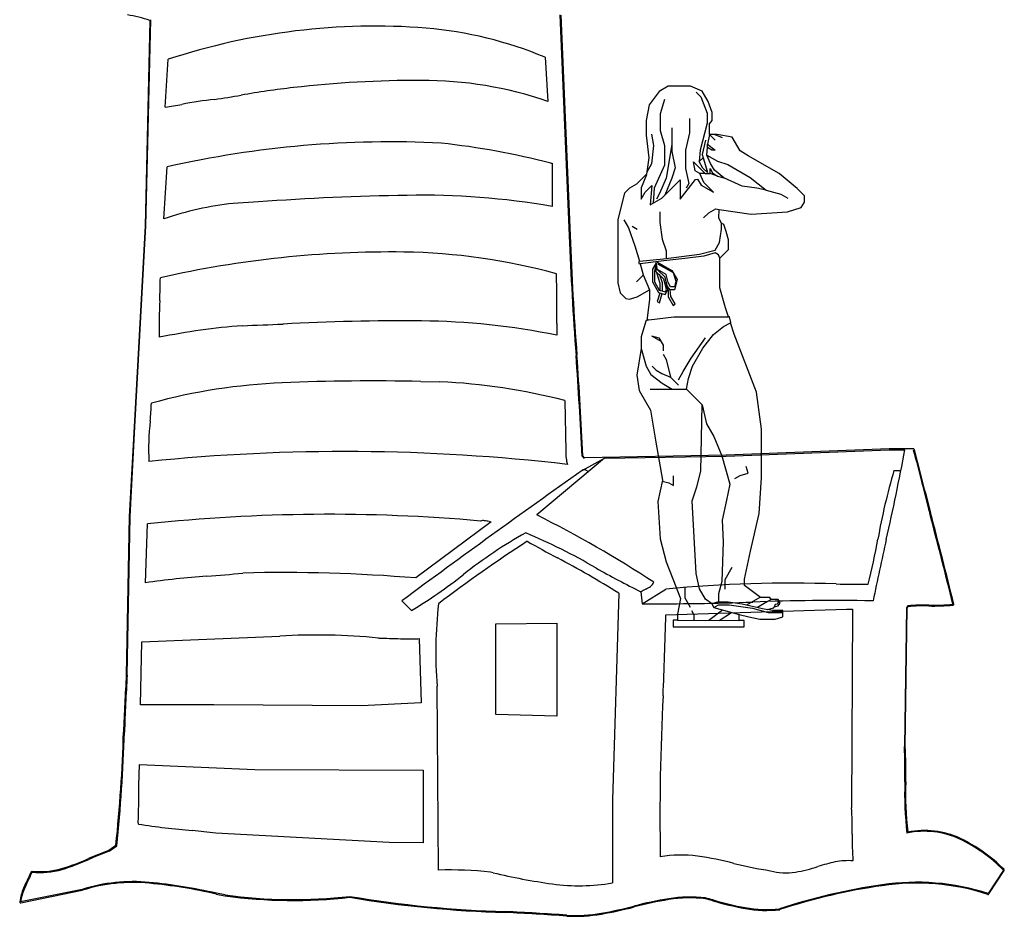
# Model space of a CAD drawing. Extents: x -200 to 132, y -210 to 111.
# Tile 2 of 14: x -70 to -41, y -26 to 0. Entities that reach past the tile are written whole.
import ezdxf

# ---------------------------------------------------------------- set-up
doc = ezdxf.new("R2010")
doc.units = 0

msp = doc.modelspace()

# ---------------------------------------------------------------- linework, layer by layer
at = {"color": 1, "linetype": 'CONTINUOUS'}
for p, q in [((-54.256894, 0.071462), (-53.979594, -6.348328)), ((-66.298204, -6.062628), (-66.155359, -0.071383)), ((-65.735214, -2.617453), (-65.651184, -1.222578)), ((-54.685444, -1.163758), (-54.601409, -2.449398)), ((-54.517379, -4.247608), (-54.483769, -4.247608)), ((-54.483769, -4.247608), (-54.483769, -5.499643)), ((-65.777229, -5.860963), (-65.676394, -4.348448)), ((-63.026869, -5.369613), (-63.760539, -5.415613)), ((-66.617519, -11.911033), (-66.298204, -6.062628)), ((-54.340264, -8.902903), (-54.340924, -9.247318)), ((-58.303154, -10.593158), (-57.744079, -10.600183)), ((-54.114039, -11.146373), (-54.080434, -12.616873)), ((-66.760364, -14.515918), (-66.617519, -11.911033)), ((-49.416839, -12.759718), (-44.677624, -12.574858)), ((-44.677624, -12.574858), (-44.217356, -12.574858)), ((-52.954452, -12.824429), (-54.920719, -14.473908)), ((-54.080434, -12.616873), (-54.080434, -12.674643)), ((-53.609874, -12.759718), (-53.551054, -12.835343)), ((-52.954452, -12.824429), (-49.416839, -12.759718)), ((-54.043674, -12.971893), (-54.034219, -13.003398)), ((-44.534769, -13.179863), (-44.333104, -13.179863)), ((-66.844394, -19.129093), (-66.760364, -14.515918)), ((-66.315014, -16.448578), (-66.256194, -14.734393)), ((-56.256774, -14.675573), (-58.449929, -16.305733)), ((-52.542704, -16.751078), (-52.727569, -22.759133)), ((-51.862074, -17.053588), (-51.173039, -16.633438)), ((-58.575969, -17.255253), (-58.853264, -16.969558)), ((-45.139774, -16.969558), (-45.170239, -16.969558)), ((-44.173449, -17.171223), (-44.232269, -21.204608)), ((-44.131434, -17.112408), (-44.173449, -17.171223)), ((-51.173039, -17.372893), (-45.912844, -17.213238)), ((-45.912844, -17.213238), (-45.744784, -17.213238)), ((-45.744784, -17.213238), (-45.769989, -22.986008)), ((-56.113929, -17.641788), (-54.340924, -17.616578)), ((-56.113929, -20.280288), (-56.113929, -17.641788)), ((-54.340924, -17.616578), (-54.340924, -20.322303)), ((-66.415844, -18.162768), (-62.405574, -17.996808)), ((-66.457859, -19.994593), (-66.415844, -18.162768)), ((-58.349089, -18.061933), (-58.290269, -19.935773)), ((-57.786104, -24.801038), (-57.828114, -19.456808)), ((-64.323534, -19.994593), (-66.457859, -19.994593)), ((-60.029664, -20.019803), (-64.323534, -19.994593)), ((-58.290269, -19.935773), (-60.029664, -20.019803)), ((-54.340924, -20.322303), (-56.113929, -20.280288)), ((-66.499879, -22.338988), (-66.483069, -21.733988)), ((-66.483069, -21.733988), (-63.130324, -21.876838)), ((-63.130324, -21.876838), (-58.231449, -21.893643)), ((-58.231449, -21.893643), (-58.231449, -24.011163)), ((-66.501174, -22.448753), (-66.499879, -22.338988)), ((-52.727569, -22.759133), (-52.727569, -25.120343)), ((-66.516679, -23.464973), (-66.520879, -23.397753)), ((-59.222989, -23.994358), (-64.264714, -23.725468)), ((-58.231449, -24.011163), (-59.222989, -23.994358)), ((-67.365374, -24.254848), (-67.146894, -24.095193)), ((-56.197179, -24.876838), (-56.273579, -24.859848)), ((-41.350079, -24.801038), (-41.795434, -25.481663)), ((-52.727569, -25.120343), (-52.727569, -25.172863)), ((-68.155239, -25.364023), (-69.945054, -25.725348)), ((-63.995819, -25.523683), (-64.248229, -25.472138))]:
    msp.add_line(p, q, dxfattribs=at)
for centre, radius, start, end in [((-59.618987, -19.623654), 19.364581, 85.641747, 108.150054), ((-59.135108, -11.829442), 11.556657, 67.354372, 85.097261), ((-58.394314, -33.248942), 31.411021, 89.813087, 96.599507), ((-58.245453, -13.003131), 11.165139, 70.950983, 90.238063), ((-71.241749, 43.254957), 46.170619, 278.64931, 279.62402), ((-59.33781, -25.823323), 23.926319, 96.398765, 100.073631), ((-69.333142, 19.635196), 22.541638, 279.184408, 280.424735), ((-63.147648, -13.292342), 10.962323, 96.025232, 101.079962), ((-59.159613, -33.297161), 29.67316, 87.200741, 102.686639), ((-60.196536, -26.116288), 22.59407, 75.442227, 83.682849), ((-62.760535, -14.732745), 9.370644, 96.126079, 108.779698), ((-57.554237, -80.586698), 75.415911, 90.870082, 94.161384), ((-58.275385, -27.510554), 22.335097, 80.226108, 91.087894), ((39.633023, -2.860021), 93.677587, 182.134038, 184.268358), ((-59.149033, -37.390265), 30.565029, 89.335289, 102.718102), ((-59.081121, -24.777847), 17.952843, 74.745919, 89.085044), ((-100.39332, -6.949334), 34.520934, 357.863247, 358.961255), ((-86.582322, -8.569687), 32.24378, 359.40788, 361.976686), ((-49.057223, -9.012093), 16.857021, 177.362674, 180.999505), ((-58.867222, -73.048814), 64.219945, 89.480112, 93.071805), ((-58.470039, -29.499934), 20.669254, 78.476439, 89.485712), ((-61.892114, -29.366557), 20.459157, 94.484066, 101.330479), ((-72.264095, 217.691005), 226.830723, 272.216408, 272.515492), ((-166.966839, -18.061879), 113.480899, 2.678002, 4.158734), ((-59.747231, -69.387617), 58.812191, 88.593016, 92.516705), ((-61.634569, -27.713393), 17.09538, 92.330445, 105.275591), ((-58.532418, -28.175494), 17.592983, 75.454758, 87.431724), ((-82.16491, -10.363873), 16.049314, 355.087184, 356.935047), ((-57.631865, -12.616096), 8.58767, 174.133433, 182.023839), ((-110.140628, -0.276169), 67.060686, 347.156053, 349.432347), ((145.807955, 35.459385), 195.76423, 194.203572, 194.760257), ((-60.509707, -68.843185), 56.214, 83.385214, 95.824274), ((-53.430874, -12.707994), 0.650415, 177.06074, 194.324236), ((-54.79281, -13.045475), 0.752741, 5.60975, 13.565624), ((-53.556238, -13.257998), 0.094773, 79.581063, 124.467434), ((-53.60554, -13.535092), 0.376217, 67.601501, 79.828038), ((147.46726, -296.91069), 347.757382, 125.32481, 126.390733), ((-53.267015, -12.686537), 0.537412, 248.705315, 254.769001), ((-26.776141, -18.398385), 18.509507, 163.624131, 169.966758), ((-60.97764, -64.324496), 49.870246, 84.917088, 96.075896), ((-71.431574, -47.109737), 36.574659, 57.011145, 63.164608), ((-174.174694, -49.092442), 135.201008, 13.700564, 14.861137), ((-56.503953, -14.770935), 0.132658, 92.863113, 114.646677), ((-56.488641, -14.983392), 0.345646, 83.529335, 93.638916), ((-56.608381, -15.929749), 1.299527, 76.993347, 82.985807), ((-55.864008, -12.590266), 2.121972, 257.704118, 259.333353), ((-48.785844, -26.615442), 13.296707, 119.079912, 128.476193), ((-62.092983, -31.26589), 17.652014, 59.780173, 67.185481), ((-72.924276, -9.924233), 28.410873, 346.636901, 349.352364), ((-29.039996, -55.169586), 47.740634, 123.236443, 127.022662), ((-29.665539, 30.223364), 52.145211, 240.672373, 241.77359), ((25.166117, -31.069452), 71.705824, 167.200314, 168.659733), ((-65.879253, -37.803748), 24.921446, 57.646358, 62.386335), ((-39.595803, 8.065274), 27.659625, 240.51824, 243.596672), ((-63.105819, -37.938662), 21.728384, 93.747268, 98.49343), ((-67.253005, 20.217141), 36.575683, 274.275993, 275.929062), ((-62.303759, -63.418655), 47.270281, 85.323625, 91.419604), ((-66.82834, -3.703558), 15.866633, 301.339529, 308.004357), ((-52.161331, -15.758543), 0.9606, 294.92074, 304.484268), ((-51.785349, -16.307517), 0.295218, 304.659577, 335.109004), ((-47.550608, -53.457688), 37.001992, 87.938126, 95.618156), ((-43.417362, 183.321557), 199.820856, 269.196551, 269.465154), ((-51.351802, -17.500855), 0.960595, 114.921178, 124.485164), ((-45.128133, -18.476835), 12.737733, 173.584674, 184.412388), ((-51.306446, 55.871611), 72.927315, 269.563464, 272.094917), ((-46.238739, -78.840486), 61.880154, 89.01061, 92.224463), ((-43.657048, -22.822076), 5.729341, 88.615264, 94.749489), ((-43.370348, -11.24735), 5.848937, 268.547633, 275.393358), ((-183.223453, -14.085174), 132.091335, 357.55048, 358.573776), ((-61.3242, -36.591406), 18.626015, 84.490803, 93.328305), ((-58.148919, 15.942904), 34.022619, 267.663441, 268.752282), ((-58.57605, -5.355983), 12.719534, 268.586715, 270.286764), ((-58.467069, -17.626726), 0.450914, 264.231697, 285.167813), ((21.505753, -24.228702), 88.497201, 176.696528, 177.774368), ((17.417927, -23.24439), 68.760577, 177.070846, 180.975061), ((-110.426979, -19.524709), 43.520743, 353.971767, 358.33145), ((-59.224075, -21.929277), 15.00931, 358.837515, 362.767391), ((-34.402165, -22.578103), 9.821726, 177.990971, 186.708557), ((-104.1205, -22.142331), 37.620574, 358.08765, 359.533318), ((-55.0779, -23.624833), 9.329807, 359.207985, 363.926199), ((-62.398866, 4.15597), 27.926204, 261.520626, 264.753956), ((-71.274787, -87.160555), 63.821246, 83.693956, 84.314582), ((-36.28921, -23.887965), 9.460725, 179.187432, 183.904271), ((-43.649895, -26.13578), 2.463007, 65.14713, 101.873058), ((-44.598386, -28.02615), 4.577428, 44.794707, 64.319116), ((-64.826091, -31.538675), 7.71376, 109.219545, 113.984263), ((-70.433049, -19.073015), 5.954989, 286.521749, 294.520429), ((-50.731153, -27.813746), 3.452059, 81.935291, 100.035346), ((-51.689502, -34.385328), 10.093133, 75.656183, 81.782392), ((-46.688556, -14.828337), 10.093133, 255.656183, 261.782392), ((-45.13951, -29.720488), 5.272633, 102.109644, 107.735647), ((-45.87371, -26.320443), 1.794228, 85.341197, 101.963061), ((-83.238883, -18.226862), 15.158233, 333.550839, 334.050228), ((-69.377148, -22.551318), 2.320137, 264.266469, 285.950097), ((-57.473244, -36.234235), 11.437477, 83.979232, 91.567462), ((-52.039965, -7.508121), 17.859304, 256.53945, 262.170263), ((-47.667422, -23.100246), 1.779103, 254.889585, 278.510913), ((-48.100191, -20.59399), 4.322185, 279.267637, 288.263265), ((-65.161539, -27.285283), 5.061946, 152.887972, 157.375262), ((-66.677828, -30.019512), 4.884293, 84.376185, 107.606741), ((-67.672629, -40.559801), 15.471396, 77.212398, 84.535056), ((-53.689491, -19.637111), 5.618705, 261.984853, 279.85759), ((-43.875637, -31.912716), 6.759119, 72.075564, 98.539349), ((-68.190948, -26.018891), 1.778498, 157.489309, 170.499792), ((-42.454822, -42.301617), 17.244373, 98.082259, 108.275099), ((-62.013399, -11.079634), 14.579456, 262.185082, 276.488822), ((-54.935535, 6.706592), 32.725953, 260.44868, 268.415542), ((-49.319406, -36.459122), 10.968591, 99.268358, 104.679511), ((-50.456875, -29.590343), 4.006319, 83.766182, 99.03465), ((-59.849452, -62.089429), 37.782238, 74.57013, 74.923301), ((-47.148843, -16.635848), 9.413347, 253.660024, 259.524915), ((-59.656696, -106.096553), 80.180576, 85.99401, 87.271921), ((-53.805416, -21.644597), 4.474259, 266.799449, 279.736599), ((-55.124321, -14.183814), 12.050687, 279.91797, 284.539737), ((-48.241369, -22.461394), 3.486292, 259.774521, 276.242035)]:
    msp.add_arc(centre, radius, start, end, dxfattribs=at)
at = {"layer": 'Ceco.NET', "color": 7, "linetype": 'CONTINUOUS'}
for p, q in [((-51.361899, -2.156393), (-51.657189, -2.550113)), ((-51.105981, -2.008639), (-51.361899, -2.156393)), ((-50.84022, -2.008639), (-51.105981, -2.008639)), ((-50.456343, -2.008639), (-50.84022, -2.008639)), ((-50.111838, -2.14655), (-50.456343, -2.008639)), ((-50.289012, -2.176079), (-50.15121, -2.313881)), ((-49.935668, -2.451683), (-50.111838, -2.14655)), ((-51.657189, -2.550113), (-51.745776, -3.002891)), ((-51.214254, -2.392625), (-51.33237, -2.806031)), ((-50.15121, -2.313881), (-49.974036, -2.786345)), ((-49.826391, -2.766659), (-49.935668, -2.451683)), ((-51.33237, -2.806031), (-51.33237, -3.298181)), ((-49.974036, -2.786345), (-49.974036, -3.081635)), ((-49.826391, -3.002891), (-49.826391, -2.766659)), ((-51.745776, -3.002891), (-51.745776, -3.42614)), ((-50.485872, -2.943833), (-50.485872, -3.357239)), ((-49.974036, -3.081635), (-50.170896, -3.869075)), ((-49.905135, -3.101321), (-49.826391, -3.002891)), ((-49.905135, -3.406454), (-49.905135, -3.101321)), ((-51.745776, -3.42614), (-51.667032, -4.085621)), ((-51.588288, -3.396611), (-51.52923, -3.731273)), ((-51.33237, -3.298181), (-51.214254, -3.731273)), ((-50.997708, -3.219437), (-50.997708, -3.908447)), ((-50.485872, -3.357239), (-50.603988, -3.869075)), ((-49.905135, -3.406454), (-49.964193, -3.691901)), ((-49.678746, -3.406454), (-49.905135, -3.406454)), ((-49.905135, -3.406454), (-49.737804, -3.573785)), ((-49.747647, -3.406454), (-49.531101, -3.495041)), ((-49.245654, -3.485198), (-49.678746, -3.406454)), ((-50.997708, -3.691901), (-51.056766, -4.046249)), ((-50.013408, -3.573785), (-50.111838, -3.987191)), ((-49.964193, -3.790331), (-49.964193, -3.691901)), ((-49.964193, -3.691901), (-49.737804, -3.864212)), ((-49.012661, -3.888761), (-49.245654, -3.485198)), ((-51.52923, -3.731273), (-51.588288, -4.262795)), ((-51.214254, -3.731273), (-51.214254, -4.302167)), ((-50.997708, -3.908447), (-50.899278, -4.380911)), ((-50.603988, -3.869075), (-50.603988, -4.400597)), ((-50.170896, -3.869075), (-50.20581, -4.193894)), ((-50.111838, -3.987191), (-50.082309, -4.085621)), ((-49.983879, -4.006877), (-49.964193, -3.790331)), ((-49.871148, -4.252952), (-49.983879, -4.006877)), ((-49.983879, -4.006877), (-49.668903, -4.188726)), ((-49.836234, -3.864212), (-49.964193, -3.790331)), ((-49.737804, -3.864212), (-49.836234, -3.864212)), ((-48.77319, -4.027015), (-49.012661, -3.888761)), ((-51.667032, -4.085621), (-51.737154, -4.567928)), ((-51.588288, -4.262795), (-51.72797, -4.504726)), ((-51.056766, -4.046249), (-51.161762, -4.676201)), ((-50.318541, -4.468681), (-50.367756, -4.203737)), ((-50.367756, -4.203737), (-50.170896, -4.400597)), ((-50.20581, -4.193894), (-50.082309, -4.085621)), ((-50.092152, -4.390754), (-50.20581, -4.193894)), ((-50.082309, -4.085621), (-50.013408, -4.31201)), ((-49.75749, -4.449812), (-49.871148, -4.252952)), ((-49.668903, -4.188726), (-49.36377, -4.282481)), ((-49.36377, -4.282481), (-48.714132, -4.657548)), ((-47.877477, -4.544157), (-48.77319, -4.027015)), ((-51.737154, -4.567928), (-52.02138, -4.852154)), ((-51.735933, -4.577771), (-51.893421, -4.961648)), ((-51.214254, -4.302167), (-51.509544, -4.971491)), ((-50.899278, -4.380911), (-50.997708, -4.676201)), ((-50.603988, -4.400597), (-50.505558, -4.833689)), ((-50.180739, -4.548242), (-50.318541, -4.468681)), ((-50.023251, -4.548242), (-50.180739, -4.548242)), ((-50.071206, -4.806758), (-50.180739, -4.548242)), ((-50.170896, -4.400597), (-50.023251, -4.548242)), ((-49.964193, -4.518713), (-50.092152, -4.390754)), ((-50.023251, -4.548242), (-49.885449, -4.548242)), ((-50.013408, -4.31201), (-49.964193, -4.518713)), ((-49.885449, -4.400597), (-49.811568, -4.528556)), ((-49.885449, -4.548242), (-49.885449, -4.400597)), ((-49.668903, -4.617143), (-49.885449, -4.548242)), ((-49.811568, -4.528556), (-49.668903, -4.617143)), ((-49.481886, -4.666358), (-49.75749, -4.449812)), ((-47.355798, -4.981334), (-47.877477, -4.544157)), ((-52.02138, -4.852154), (-52.228083, -4.971491)), ((-51.161762, -4.676201), (-51.352056, -5.128979)), ((-50.997708, -4.676201), (-51.203309, -5.171658)), ((-50.934241, -4.90259), (-50.757067, -4.725416)), ((-50.757067, -5.286467), (-50.308698, -4.715573)), ((-50.757067, -4.725416), (-50.757067, -5.050235)), ((-50.505558, -4.833689), (-50.584844, -4.971018)), ((-50.308698, -4.715573), (-50.24964, -4.70573)), ((-50.24964, -4.70573), (-50.147352, -4.882904)), ((-49.787019, -5.090945), (-50.071206, -4.806758)), ((-49.668903, -4.617143), (-49.481886, -4.666358)), ((-48.950364, -4.912433), (-49.481886, -4.666358)), ((-48.714132, -4.657548), (-48.254661, -5.030549)), ((-52.375728, -5.119136), (-52.572588, -5.877047)), ((-52.228083, -4.971491), (-52.375728, -5.119136)), ((-51.893421, -4.961648), (-51.893421, -5.292451)), ((-51.893421, -5.292451), (-51.776309, -5.089607)), ((-51.776309, -5.089607), (-51.579449, -4.892747)), ((-51.579449, -4.892747), (-51.623438, -5.452134)), ((-51.509544, -4.971491), (-51.540825, -5.404435)), ((-51.352056, -5.128979), (-51.442986, -5.286467)), ((-51.292998, -5.261347), (-50.934241, -4.90259)), ((-50.757067, -5.050235), (-50.757067, -5.286467)), ((-50.147352, -4.882904), (-49.787019, -5.090945)), ((-48.527115, -4.971491), (-48.950364, -4.912433)), ((-48.254661, -5.030549), (-48.527115, -4.971491)), ((-48.254661, -5.030549), (-47.823597, -5.148665)), ((-47.823597, -5.148665), (-47.626737, -5.262322)), ((-47.139252, -5.19788), (-47.355798, -4.981334)), ((-51.623438, -5.452134), (-51.292998, -5.261347)), ((-47.230182, -5.532542), (-47.139252, -5.375054)), ((-47.139252, -5.375054), (-47.139252, -5.19788)), ((-51.342213, -5.660501), (-51.342213, -5.965634)), ((-50.072466, -5.837675), (-49.924821, -5.69003)), ((-49.924821, -5.69003), (-49.718118, -5.570693)), ((-49.718118, -5.570693), (-49.619688, -5.5916)), ((-49.633892, -5.842596), (-49.619688, -5.5916)), ((-49.619688, -5.5916), (-48.684603, -5.729402)), ((-48.684603, -5.729402), (-47.631402, -5.660501)), ((-47.631402, -5.660501), (-47.230182, -5.532542)), ((-52.572588, -5.877047), (-52.572588, -7.727531)), ((-52.395414, -5.88689), (-52.25903, -6.123122)), ((-51.342213, -5.965634), (-51.283155, -6.457784)), ((-49.550787, -5.98654), (-49.633892, -5.842596)), ((-49.487064, -6.029613), (-49.550787, -5.98654)), ((-49.550787, -6.162494), (-49.550787, -5.98654)), ((-52.25903, -6.123122), (-52.070595, -6.644801)), ((-52.149339, -6.073907), (-52.001694, -6.159147)), ((-49.607099, -6.546371), (-49.550787, -6.162494)), ((-49.412257, -6.226473), (-49.487064, -6.029613)), ((-49.344084, -6.47747), (-49.412257, -6.226473)), ((-51.283155, -6.457784), (-51.165039, -6.792446)), ((-49.737804, -6.77276), (-49.607099, -6.546371)), ((-49.344084, -6.753074), (-49.344084, -6.47747)), ((-52.070595, -6.644801), (-51.941554, -7.091249)), ((-51.165039, -6.792446), (-51.165039, -7.013293)), ((-50.190582, -6.892283), (-49.737804, -6.77276)), ((-49.737804, -6.851504), (-50.062623, -6.949934)), ((-49.639374, -6.910562), (-49.737804, -6.851504)), ((-49.600002, -7.008992), (-49.344084, -6.753074)), ((-51.941554, -7.091249), (-51.953168, -7.111359)), ((-51.953168, -7.111359), (-51.953168, -7.156637)), ((-51.953168, -7.156637), (-51.923098, -7.17332)), ((-51.941554, -7.091249), (-51.243783, -7.023077)), ((-51.23394, -7.087736), (-51.923098, -7.17332)), ((-51.450486, -7.136951), (-51.558464, -7.323968)), ((-51.449581, -7.141695), (-51.499701, -7.383026)), ((-51.411114, -7.343654), (-51.450486, -7.136951)), ((-51.450486, -7.402712), (-51.449581, -7.141695)), ((-51.436598, -7.112904), (-50.997708, -7.366302)), ((-51.243783, -7.023077), (-50.190582, -6.892283)), ((-50.623674, -7.018835), (-51.23394, -7.087736)), ((-50.062623, -6.949934), (-50.623674, -7.018835)), ((-49.600002, -7.008992), (-49.639374, -6.910562)), ((-49.600002, -7.865333), (-49.600002, -7.008992)), ((-51.923098, -7.17332), (-51.834363, -7.491299)), ((-51.558464, -7.323968), (-51.558464, -7.698002)), ((-51.499701, -7.383026), (-51.499701, -7.698002)), ((-51.23394, -7.619258), (-51.450486, -7.402712)), ((-51.440643, -7.422398), (-51.342213, -7.737374)), ((-51.157519, -7.481456), (-51.412955, -7.333978)), ((-51.411114, -7.167818), (-50.962894, -7.4266)), ((-51.194568, -7.5602), (-51.411114, -7.343654)), ((-50.997708, -7.366302), (-50.845979, -7.629101)), ((-50.962894, -7.4266), (-50.879592, -7.678316)), ((-52.572588, -7.727531), (-52.503687, -8.012978)), ((-52.02138, -7.698002), (-51.828428, -7.505049)), ((-51.834363, -7.491299), (-51.647346, -7.924391)), ((-51.558464, -7.698002), (-51.382294, -8.003135)), ((-51.499701, -7.698002), (-51.363317, -7.934234)), ((-51.273312, -7.727531), (-51.353287, -7.471613)), ((-51.273312, -7.95392), (-51.273312, -7.727531)), ((-51.155196, -7.904705), (-51.23394, -7.619258)), ((-51.109328, -7.914548), (-51.194568, -7.5602)), ((-51.136751, -7.800546), (-51.165039, -7.698002)), ((-51.106316, -7.717688), (-51.157519, -7.481456)), ((-51.03708, -7.837615), (-51.106316, -7.717688)), ((-50.845979, -7.629101), (-50.918964, -7.924391)), ((-50.879592, -7.678316), (-50.918964, -7.837615)), ((-52.503687, -8.012978), (-52.336356, -8.180309)), ((-52.001694, -8.128977), (-51.647346, -7.924391)), ((-51.647346, -7.924391), (-51.647346, -8.209838)), ((-51.382294, -8.003135), (-51.194568, -8.062193)), ((-51.363317, -7.934234), (-51.184725, -7.983449)), ((-51.342213, -7.737374), (-51.342213, -7.940051)), ((-51.194568, -8.062193), (-51.109328, -7.914548)), ((-51.184725, -7.983449), (-51.155196, -7.904705)), ((-51.125667, -7.825961), (-51.136751, -7.800546)), ((-51.046923, -7.924391), (-51.125667, -7.825961)), ((-51.106956, -7.924391), (-51.106956, -8.131094)), ((-50.918964, -7.924391), (-51.046923, -7.924391)), ((-51.024304, -8.121251), (-51.046923, -7.924391)), ((-50.918964, -7.837615), (-51.03708, -7.837615)), ((-49.432671, -8.44607), (-49.600002, -7.865333)), ((-52.336356, -8.180309), (-52.228083, -8.199995)), ((-52.228083, -8.199995), (-52.001694, -8.128977)), ((-51.647346, -8.209838), (-51.72609, -8.820104)), ((-51.342213, -8.022821), (-51.419629, -8.268896)), ((-51.419629, -8.268896), (-51.352056, -8.308268)), ((-51.352056, -8.308268), (-51.283155, -8.032664)), ((-51.106956, -8.131094), (-50.959203, -8.387012)), ((-50.899278, -8.337797), (-51.024304, -8.121251)), ((-50.959203, -8.387012), (-50.899278, -8.337797)), ((-49.34749, -8.711831), (-49.432671, -8.44607)), ((-51.750954, -8.837585), (-51.893421, -9.292568)), ((-51.72609, -8.820104), (-51.750954, -8.837585)), ((-51.666304, -8.798449), (-51.72609, -8.820104)), ((-51.666304, -8.798449), (-50.93865, -8.711831)), ((-50.93865, -8.711831), (-50.377599, -8.711831)), ((-50.377599, -8.711831), (-49.570473, -8.711831)), ((-49.570473, -8.711831), (-49.34749, -8.711831)), ((-49.319733, -8.716752), (-49.34749, -8.711831)), ((-49.276532, -8.878069), (-49.319733, -8.716752)), ((-49.292812, -8.882429), (-49.276532, -8.878069)), ((-49.787019, -9.223667), (-49.491729, -8.997278)), ((-49.491729, -8.997278), (-49.292812, -8.882429)), ((-49.186596, -9.213824), (-49.292812, -8.882429)), ((-51.893421, -9.292568), (-51.893421, -9.637073)), ((-51.588288, -9.263039), (-51.371742, -9.322097)), ((-51.588288, -9.263039), (-51.314614, -9.421048)), ((-51.371742, -9.322097), (-51.246717, -9.538643)), ((-50.43715, -9.912677), (-50.013408, -9.322097)), ((-50.09609, -9.62723), (-49.787019, -9.223667)), ((-48.536958, -10.90682), (-49.186596, -9.213824)), ((-51.893421, -9.637073), (-52.011537, -10.404827)), ((-51.893421, -9.637073), (-51.745776, -10.148909)), ((-51.246717, -9.538643), (-51.246717, -9.696131)), ((-50.397285, -10.148909), (-50.09609, -9.62723)), ((-51.253626, -9.794561), (-51.162697, -9.952049)), ((-51.162697, -9.952049), (-51.03708, -10.463885)), ((-50.664464, -10.306397), (-50.43715, -9.912677)), ((-51.745776, -10.148909), (-51.609392, -10.385141)), ((-51.568602, -10.148909), (-51.450486, -10.267025)), ((-51.450486, -10.267025), (-51.292998, -10.357954)), ((-50.800848, -10.542629), (-50.664464, -10.306397)), ((-50.515401, -10.503257), (-50.397285, -10.148909)), ((-52.011537, -10.404827), (-51.945511, -10.857605)), ((-51.609392, -10.385141), (-51.283155, -10.641059)), ((-51.292998, -10.357954), (-51.03708, -10.463885)), ((-51.03708, -10.463885), (-50.918964, -10.582001)), ((-50.918964, -10.582001), (-50.800848, -10.700117)), ((-50.574459, -10.811549), (-50.515401, -10.503257)), ((-51.945511, -10.857605), (-51.615898, -11.428499)), ((-51.62766, -10.811549), (-51.253626, -10.811549)), ((-51.283155, -10.641059), (-50.987865, -10.811549)), ((-51.253626, -10.811549), (-50.987865, -10.811549)), ((-50.987865, -10.811549), (-50.574459, -10.811549)), ((-50.574459, -10.811549), (-50.390592, -10.995407)), ((-50.390592, -10.995407), (-50.111838, -11.271011)), ((-48.389313, -11.979707), (-48.536958, -10.90682)), ((-51.615898, -11.428499), (-51.460329, -12.353741)), ((-50.156132, -13.20328), (-50.111838, -11.271011)), ((-50.111838, -11.271011), (-49.993339, -11.822219)), ((-49.993339, -11.822219), (-49.777176, -12.196636)), ((-48.389313, -13.397099), (-48.389313, -11.979707)), ((-49.777176, -12.196636), (-49.540944, -12.757304)), ((-51.460329, -12.353741), (-51.273312, -13.466)), ((-49.540944, -12.757304), (-49.314555, -13.574273)), ((-48.77319, -13.259297), (-48.832248, -13.062437)), ((-50.952214, -13.613645), (-50.952214, -13.338041)), ((-50.274248, -13.656058), (-50.156132, -13.20328)), ((-49.16691, -13.416785), (-49.009422, -13.325855)), ((-49.009422, -13.325855), (-48.77319, -13.259297)), ((-48.458214, -14.430614), (-48.389313, -13.397099)), ((-51.273312, -13.466), (-51.401271, -14.086109)), ((-51.279405, -13.495529), (-51.088599, -13.534901)), ((-51.088599, -13.534901), (-50.952214, -13.613645)), ((-50.407128, -14.066423), (-50.274248, -13.656058)), ((-49.314555, -13.574273), (-49.403142, -14.046737)), ((-51.401271, -14.086109), (-51.33237, -15.168839)), ((-50.289012, -16.172825), (-50.407128, -14.066423)), ((-49.403142, -14.046737), (-49.531101, -14.627474)), ((-48.704289, -15.523187), (-48.458214, -14.430614)), ((-49.531101, -14.627474), (-49.501572, -15.257426)), ((-51.33237, -15.168839), (-51.163346, -15.838163)), ((-49.501572, -15.257426), (-49.540944, -16.409057)), ((-48.881463, -16.340156), (-48.704289, -15.523187)), ((-51.163346, -15.838163), (-50.968179, -16.330313)), ((-49.442514, -16.349999), (-49.237928, -15.995651)), ((-50.190582, -16.625603), (-50.289012, -16.172825)), ((-50.968179, -16.330313), (-50.74179, -16.901207)), ((-50.623674, -16.576388), (-50.623674, -16.881521)), ((-49.540944, -16.409057), (-49.639374, -16.763405)), ((-49.442514, -16.635446), (-49.442514, -16.349999)), ((-48.881463, -16.527173), (-48.881463, -16.340156)), ((-48.418842, -16.871678), (-48.881463, -16.527173)), ((-50.623674, -16.881521), (-50.464552, -17.157125)), ((-50.020092, -16.920893), (-50.190582, -16.625603)), ((-49.639374, -16.763405), (-49.639374, -16.999637)), ((-48.812562, -17.088224), (-48.426983, -16.865614)), ((-48.143238, -16.871678), (-48.418842, -16.871678)), ((-48.103866, -16.930736), (-48.143238, -16.871678)), ((-50.74179, -16.901207), (-50.830377, -17.353985)), ((-49.835516, -17.057376), (-50.020092, -16.920893)), ((-49.639374, -16.999637), (-49.835516, -17.057376)), ((-49.835516, -17.057376), (-49.777176, -17.166968)), ((-49.777176, -17.166968), (-49.639374, -17.087407)), ((-49.777176, -17.166968), (-49.038951, -17.370285)), ((-49.639374, -16.999637), (-49.353927, -16.999637)), ((-49.639374, -17.087407), (-49.334241, -17.087407)), ((-49.353927, -16.999637), (-48.950364, -17.058695)), ((-49.334241, -17.087407), (-48.655074, -17.186801)), ((-48.950364, -17.058695), (-48.359784, -17.196497)), ((-48.655074, -17.186801), (-48.192453, -17.314613)), ((-48.261354, -17.021665), (-48.505353, -17.162528)), ((-48.103866, -16.930736), (-48.261354, -17.021665)), ((-48.211401, -17.225041), (-48.031402, -17.176811)), ((-47.907006, -16.930736), (-48.103866, -16.930736)), ((-48.031402, -17.176811), (-48.017681, -17.147282)), ((-47.995593, -17.078381), (-48.017681, -17.147282)), ((-48.017681, -17.147282), (-47.907006, -17.117753)), ((-47.936535, -17.068538), (-47.995593, -17.078381)), ((-47.907006, -17.019323), (-47.936535, -17.068538)), ((-47.843076, -17.041469), (-47.907006, -16.930736)), ((-47.907006, -16.930736), (-47.907006, -17.019323)), ((-47.907006, -17.117753), (-47.843076, -17.041469)), ((-50.830377, -17.353985), (-50.830377, -17.531159)), ((-50.426814, -17.255555), (-50.358622, -17.373671)), ((-50.358622, -17.373671), (-50.358622, -17.533629)), ((-49.9199, -17.53608), (-49.527007, -17.235869)), ((-49.622897, -17.537743), (-49.256807, -17.310282)), ((-49.038951, -17.541002), (-49.038951, -17.370285)), ((-49.038951, -17.370285), (-48.753504, -17.432729)), ((-48.753504, -17.432729), (-48.438528, -17.50163)), ((-48.359784, -17.196497), (-48.205446, -17.223447)), ((-48.064494, -17.248054), (-48.211401, -17.225041)), ((-48.192453, -17.314613), (-47.769204, -17.314613)), ((-47.769204, -17.248054), (-48.064494, -17.248054)), ((-47.995593, -17.50163), (-47.769204, -17.432729)), ((-47.769204, -17.432729), (-47.769204, -17.248054)), ((-50.830377, -17.531159), (-50.958336, -17.531159)), ((-50.958336, -17.531159), (-50.958336, -17.728019)), ((-50.958336, -17.728019), (-48.891306, -17.728019)), ((-50.830377, -17.531159), (-49.038951, -17.541002)), ((-48.891306, -17.541002), (-49.038951, -17.541002)), ((-48.891306, -17.728019), (-48.891306, -17.541002)), ((-48.438528, -17.50163), (-47.995593, -17.50163))]:
    msp.add_line(p, q, dxfattribs=at)
at = {"layer": 'Default', "color": 7, "linetype": 'CONTINUOUS'}
for p, q in [((-54.230868, 0.057518), (-53.954214, -6.347307)), ((-66.181205, -0.089773), (-66.323566, -6.061243)), ((-66.323566, -6.061243), (-66.642881, -11.909648)), ((-66.642881, -11.909642), (-66.785726, -14.514527)), ((-44.678614, -12.549477), (-49.417304, -12.734322)), ((-43.971774, -12.549458), (-44.677624, -12.549458)), ((-53.609874, -13.179863), (-52.954452, -12.824429)), ((-53.538809, -12.809714), (-53.584878, -12.750483)), ((-49.417304, -12.734322), (-53.538809, -12.809714)), ((-66.78576, -14.515455), (-66.869781, -19.128129)), ((-51.895684, -16.709063), (-51.862074, -17.053588)), ((-44.20686, -21.20418), (-44.148167, -17.179529)), ((-44.148167, -17.179529), (-44.117614, -17.136759)), ((-67.170973, -24.081329), (-67.377309, -24.23211)), ((-41.77418, -25.49557), (-41.328825, -24.814945)), ((-69.940028, -25.750245), (-68.150213, -25.38892)), ((-64.253311, -25.497024), (-64.000901, -25.548569))]:
    msp.add_line(p, q, dxfattribs=at)
for centre, radius, start, end in [((-67.639934, -4.673579), 4.810319, 72.347083, 80.3836), ((39.633023, -2.860021), 93.652187, 182.133992, 184.268373), ((-166.966839, -18.061879), 113.506299, 2.682069, 4.158746), ((-43.971774, -12.574858), 0.0254, 14.203572, 90), ((145.807955, 35.459385), 195.73883, 194.203572, 194.76025), ((-174.174694, -49.092442), 135.226408, 13.700564, 14.861128), ((-43.657048, -22.822076), 5.703941, 88.615414, 94.631403), ((-43.370348, -11.24735), 5.874337, 268.547779, 275.393358), ((-42.820589, -17.070393), 0.0254, 275.393358, 373.700564), ((21.505753, -24.228702), 88.522601, 176.696852, 177.774448), ((-110.426979, -19.524709), 43.495343, 353.986597, 358.331612), ((-59.224075, -21.929277), 15.03471, 358.836799, 362.764345), ((-34.402165, -22.578103), 9.796326, 177.989875, 186.546861), ((-43.649895, -26.13578), 2.488407, 65.142899, 101.232387), ((-44.598386, -28.02615), 4.602828, 44.794707, 64.321398), ((-64.826091, -31.538675), 7.73916, 109.247568, 113.985145), ((-70.433049, -19.073015), 5.929589, 286.522976, 294.521575), ((-83.238883, -18.226862), 15.132833, 333.551394, 334.050228), ((-69.608934, -24.859848), 0.0254, 84.266469, 154.050228), ((-69.377148, -22.551318), 2.294737, 264.266469, 285.946939), ((-41.350079, -24.801038), 0.0254, 326.801976, 404.794707), ((-65.161539, -27.285283), 5.087346, 152.889629, 157.375546), ((-66.677828, -30.019512), 4.858893, 84.37577, 107.606741), ((-67.672629, -40.559801), 15.445996, 77.212398, 84.535186), ((-43.875637, -31.912716), 6.733719, 72.075564, 98.540211), ((-68.190948, -26.018891), 1.803898, 157.488505, 170.499792), ((-68.155239, -25.364023), 0.0254, 281.41338, 287.606741), ((-42.454822, -42.301617), 17.218973, 98.081922, 108.275099), ((-69.945054, -25.725348), 0.0254, 170.499792, 281.41338), ((-63.995819, -25.523683), 0.0254, 258.458242, 262.185082), ((-62.013399, -11.079634), 14.604856, 262.185082, 276.474778), ((-54.935535, 6.706592), 32.751353, 260.454939, 268.415098), ((-49.319406, -36.459122), 10.943191, 99.268629, 104.679673), ((-50.456875, -29.590343), 3.980919, 83.794409, 99.033906), ((-59.849452, -62.089429), 37.756838, 74.570436, 74.920316), ((-47.148843, -16.635848), 9.438747, 253.66125, 259.52525), ((-41.795434, -25.481663), 0.0254, 252.075564, 326.801976), ((-59.656696, -106.096553), 80.155176, 85.993882, 87.27174), ((-55.124321, -14.183814), 12.076087, 279.917779, 284.539885), ((-48.241369, -22.461394), 3.511692, 259.773617, 276.242035), ((-47.862309, -25.927018), 0.0254, 276.242035, 288.275099), ((-53.805416, -21.644597), 4.499659, 266.797172, 279.737111)]:
    msp.add_arc(centre, radius, start, end, dxfattribs=at)

doc.saveas('drawing.dxf')
